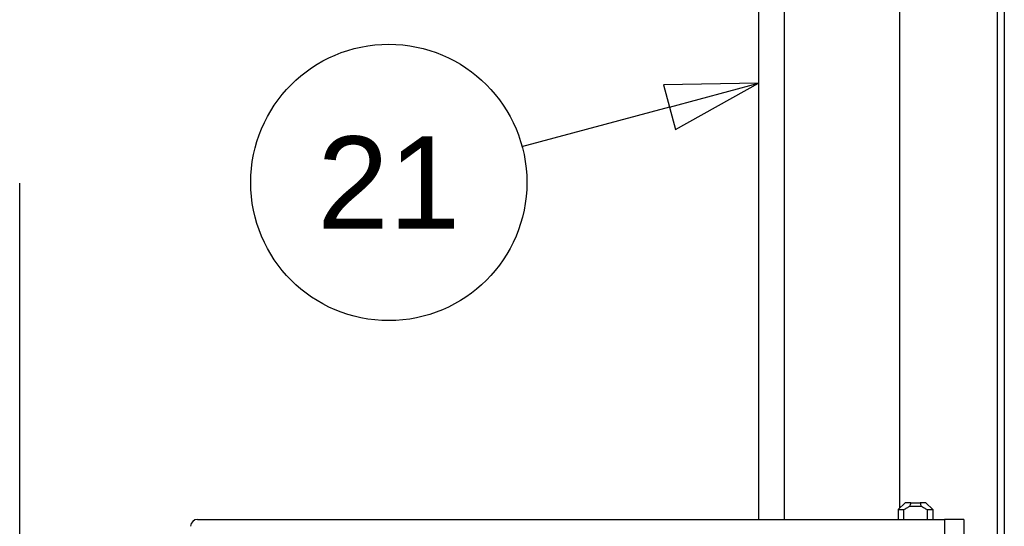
# Paper-space layout 'SHEET_3' of a CAD drawing. Header units: inches. Extents: x 3 to 360, y 8 to 227.
# Tile 64 of 117: x 258 to 272, y 90 to 97. Entities that reach past the tile are written whole.
import ezdxf

# ---------------------------------------------------------------- set-up
doc = ezdxf.new("R2010")
doc.units = ezdxf.units.IN
doc.header["$LTSCALE"] = 10.666667
doc.header["$MEASUREMENT"] = 0
doc.layers.get('0').update_dxf_attribs({"lineweight": 25})
doc.layers.add('DIMEN', color=7, linetype='Continuous', lineweight=25)
doc.styles.add('Current-ANSI', font='arial.ttf')

# ---------------------------------------------------------------- blocks, each defined once
blk = doc.blocks.new('Balloon120')
at = {"layer": 'DIMEN', "linetype": 'Continuous', "lineweight": 25}
for p, q in [((25.1531, 9.0216), (25.0243, 9.0194)), ((25.0243, 9.0194), (25.0405, 8.9591)), ((25.0324, 8.9893), (25.1531, 9.0216)), ((25.0405, 8.9591), (25.1531, 9.0216)), ((25.0324, 8.9893), (24.8316, 8.9355))]:
    blk.add_line(p, q, dxfattribs=at)
at = {"layer": 'DIMEN', "linetype": 'Continuous', "lineweight": 25, "flags": 128}
blk.add_lwpolyline([(25.0405, 8.9591), (25.1531, 9.0216), (25.0243, 9.0194), (25.0405, 8.9591)], dxfattribs=at)
at = {"layer": 'DIMEN'}
blk.add_circle((24.6512, 8.8871), 0.1875, dxfattribs=at)
blk.add_solid([(25.0405, 8.9591), (25.1531, 9.0216), (25.0243, 9.0194), (25.0405, 8.9591)], dxfattribs=at)
at = {"layer": 'DIMEN', "insert": (24.6512, 8.8871), "char_height": 0.125, "attachment_point": 5, "style": 'Current-ANSI'}
blk.add_mtext('21', dxfattribs=at)

psp = doc.layouts.new('SHEET_3')

# ---------------------------------------------------------------- linework, layer by layer
for p, q in [((270.35, 90.085), (270.35, 102.505)), ((271.765, 89.33), (271.765, 102.548)), ((271.863, 89.33), (271.863, 101.04)), ((268.3, 100.95), (268.3, 89.92)), ((268.675, 100.95), (268.675, 89.92)), ((257.599, 92.785), (257.599, 94.785)), ((257.599, 83.91), (257.599, 92.785)), ((270.425, 90.16), (270.326, 90.061)), ((270.509, 90.16), (270.644, 90.16)), ((270.727, 90.16), (270.826, 90.061)), ((270.326, 90.061), (270.408, 90.061)), ((270.326, 90.061), (270.326, 89.92)), ((270.408, 89.92), (270.408, 90.061)), ((270.498, 90.11), (270.655, 90.11)), ((270.744, 90.061), (270.826, 90.061)), ((270.744, 90.061), (270.744, 89.92)), ((270.826, 90.061), (270.826, 89.92)), ((260.176, 89.92), (270.996, 89.92)), ((271.276, 89.92), (270.996, 89.92)), ((270.996, 89.92), (270.996, 89.04)), ((271.276, 89.92), (271.276, 89.09))]:
    psp.add_line(p, q)
psp.add_arc((260.176, 89.82), 0.1, 90, 180)
for points, knots in [([(270.509, 90.16), (270.484, 90.16), (270.462, 90.16), (270.433, 90.16), (270.425, 90.16), (270.425, 90.16), (270.425, 90.16), (270.425, 90.16)], [0, 0, 0, 0, 0.25, 0.25, 0.5, 0.5, 0.5, 0.5, 0.5, 0.5]), ([(270.727, 90.16), (270.727, 90.16), (270.719, 90.16), (270.69, 90.16), (270.669, 90.16), (270.644, 90.16)], [0.5, 0.5, 0.5, 0.5, 0.75, 0.75, 1, 1, 1, 1]), ([(270.408, 90.061), (270.422, 90.07), (270.437, 90.08), (270.467, 90.096), (270.482, 90.104), (270.498, 90.11)], [0, 0, 0, 0, 0.001296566, 0.001296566, 0.002593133, 0.002593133, 0.002593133, 0.002593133]), ([(270.655, 90.11), (270.671, 90.104), (270.686, 90.096), (270.716, 90.08), (270.73, 90.07), (270.744, 90.061)], [0, 0, 0, 0, 0.001296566, 0.001296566, 0.002593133, 0.002593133, 0.002593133, 0.002593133])]:
    psp.add_open_spline(points, degree=3, knots=knots)
for points in [[(270.498, 90.11), (270.502, 90.129), (270.505, 90.145), (270.509, 90.16)], [(270.644, 90.16), (270.647, 90.145), (270.651, 90.129), (270.655, 90.11)]]:
    psp.add_open_spline(points, degree=3)

# ---------------------------------------------------------------- block references
at = {"layer": 'DIMEN', "xscale": 10.66666666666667, "yscale": 10.66666666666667, "zscale": 10.66666666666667}
psp.add_blockref('Balloon120', (0, 0), dxfattribs=at)

doc.saveas('drawing.dxf')
